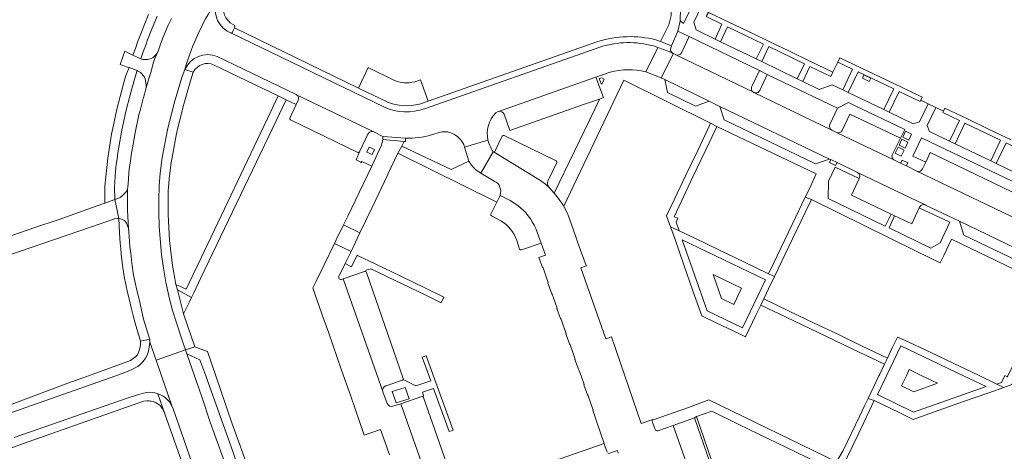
# Model space of a CAD drawing. Header units: metres. Extents: x 151213 to 156373, y 469495 to 475754.
# Tile 135 of 230: x 153510 to 153729, y 473483 to 473579. Entities that reach past the tile are written whole.
import ezdxf

# ---------------------------------------------------------------- set-up
doc = ezdxf.new("R2010")
doc.units = ezdxf.units.M
for name, color, linetype, lineweight in [('B-WE-OG-TERREIN_BEGROEID-GV', 252, 'Continuous', 18), ('B-WE-VH-GESLOTENVERHARDING_ASFALT-GV', 252, 'Continuous', 18), ('B-WE-VH-ONVERHARD-GV', 252, 'Continuous', 18), ('B-WE-VH-OPENVERHARDING_BETONELEMENT-GV', 252, 'Continuous', 18), ('B-WE-VH-OPENVERHARDING_BETONSTRAATSTEEN-GV', 252, 'Continuous', 18), ('B-WE-VH-OPENVERHARDING_STRAATBAKSTEEN-GV', 252, 'Continuous', 18), ('B-WE-VH-OPENVERHARDING_TEGEL-GV', 252, 'Continuous', 18)]:
    doc.layers.add(name, color=color, linetype=linetype, lineweight=lineweight)

msp = doc.modelspace()

# ---------------------------------------------------------------- linework, layer by layer
at = {"layer": 'B-WE-OG-TERREIN_BEGROEID-GV', "flags": 128}
for points in [[(153663.284, 473580.861), (153662.935, 473581.029), (153664.245, 473583.746), (153662.723, 473584.473), (153660.014, 473578.705), (153660.55, 473576.954), (153664.715, 473574.926), (153666.254, 473578.229), (153662.712, 473579.934)], [(153665.911, 473574.303), (153673.904, 473570.503), (153675.491, 473573.805), (153667.479, 473577.665)], [(153675.135, 473569.892), (153683.037, 473566.082), (153684.657, 473569.398), (153676.682, 473573.234)], [(153692.08, 473569.8), (153690.989, 473567.516), (153690.982, 473567.519), (153690.537, 473566.56), (153685.851, 473568.812), (153684.282, 473565.493), (153687.893, 473563.728), (153690.781, 473564.747), (153693.148, 473563.615), (153695.351, 473568.229)], [(153537.793, 473566.04), (153537.535, 473566.576), (153536.742, 473567.501), (153536.213, 473567.803), (153536.001, 473567.891), (153535.521, 473566.204), (153534.961, 473564.364), (153534.456, 473562.542), (153533.496, 473558.813), (153532.632, 473554.662), (153532.383, 473553.37), (153531.737, 473549.571), (153531.552, 473548.254), (153531.336, 473546.992), (153531.175, 473545.494), (153530.925, 473541.975), (153531.073, 473539.229), (153531.72, 473539.46), (153532.19, 473539.67), (153532.51, 473539.87), (153532.99, 473540.31), (153533.48, 473540.85), (153533.65, 473541.07), (153533.79, 473541.33), (153533.89, 473541.6), (153533.93, 473541.85), (153534.05, 473543.74), (153534.16, 473545.18), (153534.3, 473546.51), (153534.51, 473547.74), (153534.7, 473549.09), (153535.1, 473551.5), (153535.57, 473554.05), (153536.4, 473558.06), (153536.73, 473559.3), (153537.02, 473560.53), (153537.33, 473561.68), (153537.63, 473562.68), (153537.85, 473563.558), (153538.008, 473564.077), (153538.02, 473564.817)], [(153704.542, 473563.831), (153696.564, 473567.64), (153694.344, 473563.03), (153702.322, 473559.236)], [(153697.869, 473566.93), (153699.393, 473566.231), (153699.059, 473565.504), (153697.535, 473566.203)], [(153712.192, 473560.513), (153710.541, 473561.31), (153710.393, 473561.019), (153705.761, 473563.247), (153703.487, 473558.646), (153708.859, 473556.06), (153710.285, 473556.512)], [(153715.595, 473558.872), (153713.91, 473559.685), (153711.99, 473555.66), (153712.473, 473554.348), (153716.95, 473552.204), (153719.135, 473556.827), (153715.467, 473558.559)], [(153718.172, 473551.598), (153726.151, 473547.789), (153728.279, 473552.39), (153720.325, 473556.216)], [(153727.366, 473547.234), (153735.476, 473543.331), (153737.604, 473547.929), (153729.525, 473551.801)], [(153696.819, 473543.864), (153691.436, 473546.388), (153689.993, 473543.316), (153689.946, 473539.429), (153702.593, 473533.263), (153703.934, 473535.986), (153695.106, 473540.205)], [(153710.193, 473537.389), (153708.531, 473533.81), (153704.715, 473535.6), (153703.497, 473532.896), (153712.762, 473528.359), (153714.83, 473529.544), (153717, 473534.167)], [(153547.728, 473516.605), (153548.123, 473517.429), (153544.964, 473519.113), (153546.36, 473513.75)]]:
    msp.add_lwpolyline(points, close=True, dxfattribs=at)
for points in [[(153540.48, 473579.99), (153539.18, 473576.99), (153538.75, 473575.89), (153538.29, 473574.78), (153537.94, 473573.57), (153537.44, 473572.32), (153536.79, 473570.534), (153536.96, 473570.46), (153537.37, 473570.38), (153537.7, 473570.35), (153538.04, 473570.35), (153538.37, 473570.37), (153539.14, 473570.58), (153539.47, 473570.74), (153539.97, 473571.15), (153540.23, 473571.45), (153540.41, 473571.69), (153540.68, 473572.2), (153541.21, 473573.78), (153541.7, 473575.17), (153542.92, 473578), (153543.66, 473579.51)], [(153565.812, 473558.827), (153567.433, 473562.251), (153553.191, 473569.134)], [(153548.516, 473567.517), (153547.92, 473565.63), (153546.24, 473559.88), (153544.75, 473553.87), (153543.56, 473547.39), (153543.18, 473544.51), (153542.94, 473541.12), (153542.89, 473535.87), (153543.23, 473530.08), (153543.87, 473524.55), (153544.028, 473523.695), (153544.405, 473521.651), (153544.65, 473520.32), (153546.93, 473519.24), (153548.506, 473522.519), (153549.535, 473524.66), (153565.812, 473558.827)]]:
    msp.add_lwpolyline(points, dxfattribs=at)
at = {"layer": 'B-WE-OG-TERREIN_BEGROEID-GV'}
msp.add_lwpolyline([(153553.191, 473569.134, 0.4117103), (153548.516, 473567.517)], format="xyb", dxfattribs=at)
at = {"layer": 'B-WE-VH-GESLOTENVERHARDING_ASFALT-GV'}
msp.add_lwpolyline([(153546.63, 473568.151, -0.0779296), (153554.141, 473584.131)], format="xyb", dxfattribs=at)
at = {"layer": 'B-WE-VH-GESLOTENVERHARDING_ASFALT-GV', "flags": 128}
msp.add_lwpolyline([(153543.66, 473579.51), (153542.92, 473578), (153541.7, 473575.17), (153541.21, 473573.78), (153540.68, 473572.2), (153539.98, 473570.6), (153539.65, 473569.75), (153539.03, 473567.44), (153538.69, 473566.39), (153538.39, 473565.33), (153538.008, 473564.077), (153537.85, 473563.558), (153537.63, 473562.68), (153537.33, 473561.68), (153537.02, 473560.53), (153536.73, 473559.3), (153536.4, 473558.06), (153535.57, 473554.05), (153535.1, 473551.5), (153534.7, 473549.09), (153534.51, 473547.74), (153534.3, 473546.51), (153534.16, 473545.18), (153534.05, 473543.74), (153533.93, 473541.85), (153533.89, 473541.6), (153533.86, 473540.35), (153533.82, 473539.45), (153533.85, 473538.19), (153533.86, 473536.83), (153533.98, 473534.08), (153534.081, 473532.735), (153534.137, 473531.981), (153534.275, 473529.922), (153534.34, 473528.57), (153534.564, 473527.286), (153534.852, 473525.011), (153535.219, 473522.409), (153535.64, 473520.4), (153535.84, 473519.324), (153536.373, 473517.368), (153537.444, 473512.577), (153538.789, 473508.272), (153538.799, 473508.159), (153538.867, 473507.457), (153540.227, 473503.486), (153546.795, 473505.736), (153546.28, 473507.23), (153544.48, 473512.63), (153543.75, 473515.01), (153543.05, 473517.78), (153542.38, 473520.81), (153541.88, 473523.9), (153541.42, 473526.94), (153541.15, 473530.44), (153540.91, 473533.25), (153540.83, 473536.34), (153540.8, 473539.15), (153540.89, 473542.25), (153541.14, 473545.1), (153541.58, 473548.58), (153542.85, 473555.1), (153544.39, 473561.14), (153546.04, 473566.62), (153546.63, 473568.151)], dxfattribs=at)
msp.add_lwpolyline([(153556.766, 473477.149), (153552.3, 473489.68), (153550.4, 473495.28), (153548.772, 473500), (153547.091, 473504.876), (153546.795, 473505.736), (153540.227, 473503.486), (153541.421, 473500), (153543.72, 473493.29), (153544, 473492.6), (153548.814, 473478.993), (153550.301, 473475.19), (153550.872, 473473.593), (153550.963, 473473.393), (153552.218, 473469.74), (153558.641, 473471.829)], close=True, dxfattribs=at)
at = {"layer": 'B-WE-VH-ONVERHARD-GV', "flags": 128}
for points in [[(153697.869, 473566.93), (153697.535, 473566.203), (153699.059, 473565.504), (153699.393, 473566.231)], [(153639.491, 473566.298), (153638.945, 473566.111), (153639.342, 473564.935), (153639.497, 473564.885), (153640.028, 473566.027)], [(153707.174, 473554.402), (153706.538, 473553.093), (153707.874, 473552.443), (153708.511, 473553.752)], [(153707.043, 473550.665), (153707.669, 473552), (153706.326, 473552.63), (153705.7, 473551.295)], [(153587.695, 473550.887), (153587.161, 473549.753), (153588.349, 473549.194), (153588.883, 473550.327)], [(153706.807, 473550.218), (153705.475, 473550.844), (153704.847, 473549.507), (153706.179, 473548.881)]]:
    msp.add_lwpolyline(points, close=True, dxfattribs=at)
at = {"layer": 'B-WE-VH-OPENVERHARDING_BETONELEMENT-GV', "flags": 128}
for points in [[(153595.478, 473552.1), (153595.744, 473552.086), (153595.776, 473552.838), (153590.748, 473553.255), (153590.704, 473552.533)], [(153691.892, 473547.418), (153690.529, 473548.081), (153690.216, 473547.428), (153691.566, 473546.755)], [(153707.366, 473546.681), (153707.692, 473547.365), (153706.359, 473547.991), (153706.022, 473547.301)]]:
    msp.add_lwpolyline(points, close=True, dxfattribs=at)
at = {"layer": 'B-WE-VH-OPENVERHARDING_BETONSTRAATSTEEN-GV', "flags": 128}
for points in [[(153672.919, 473564.348), (153674.621, 473567.922), (153658.976, 473575.5), (153657.281, 473571.867)], [(153655.987, 473571.408), (153673.299, 473563.065)], [(153593.18, 473565.807), (153587.439, 473568.57), (153585.27, 473564.019)], [(153635.67, 473560.42), (153638.963, 473561.573), (153639.861, 473561.879), (153638.203, 473566.459), (153616.479, 473558.8)], [(153676.354, 473567.057), (153674.663, 473563.47)], [(153690.304, 473555.931), (153692.017, 473559.532), (153676.354, 473567.057)], [(153598.878, 473560.454), (153600.816, 473561.087), (153599.082, 473565.843), (153597.841, 473565.433)], [(153588.707, 473554.258), (153571.512, 473562.522)], [(153585.27, 473564.019), (153591.722, 473560.92)], [(153673.389, 473563.019), (153690.729, 473554.621)], [(153571.864, 473561.292), (153571.441, 473560.347), (153569.996, 473557.296)], [(153617.714, 473558.197), (153618.993, 473554.582), (153635.67, 473560.42)], [(153694.757, 473558.211), (153693.046, 473554.574)], [(153704.234, 473549.27), (153706.012, 473552.87), (153694.757, 473558.211)], [(153570.145, 473556.936), (153585.194, 473549.656)], [(153585.551, 473549.814), (153587.407, 473553.753)], [(153617.315, 473553.303), (153615.629, 473549.779), (153615.522, 473549.721), (153625.101, 473543.875), (153625.848, 473543.453), (153626.963, 473542.625), (153627.78, 473541.86), (153627.605, 473542.076)], [(153629.353, 473547.795), (153617.73, 473553.447)], [(153691.792, 473554.101), (153704.668, 473547.961)], [(153629.881, 473539.443), (153628.962, 473540.56), (153628.898, 473540.631), (153627.78, 473541.86), (153626.963, 473542.625), (153625.848, 473543.453), (153625.101, 473543.875), (153615.522, 473549.721), (153615.315, 473549.848), (153612.524, 473545.041), (153615.546, 473543.331)], [(153712.664, 473549.656), (153711.686, 473547.556), (153710.954, 473546.023)], [(153735.264, 473534.353), (153737.004, 473537.956), (153712.664, 473549.656)], [(153627.474, 473543.296), (153629.477, 473547.43)], [(153711.542, 473538.006), (153696.454, 473545.257)], [(153709.682, 473545.556), (153735.737, 473533.049)], [(153696.909, 473544.013), (153696.819, 473543.864), (153695.106, 473540.205), (153703.934, 473535.986), (153704.715, 473535.6), (153708.531, 473533.81), (153710.193, 473537.389), (153710.329, 473537.568)], [(153620.776, 473537.897), (153619.052, 473538.987), (153616.823, 473540.119), (153616.101, 473538.612), (153614.809, 473535.918)], [(153616.823, 473540.119), (153619.052, 473538.987), (153620.776, 473537.897)], [(153490.39, 473521.07), (153525.863, 473533.148), (153530.98, 473534.89), (153531.61, 473535), (153531.92, 473534.97), (153531.073, 473539.229), (153528.825, 473538.427), (153526.873, 473537.728), (153518.45, 473534.71), (153513.47, 473533.06), (153493.713, 473526.206)], [(153631.042, 473537.651), (153631.028, 473537.675), (153631.014, 473537.7)], [(153614.912, 473535.552), (153616.987, 473534.499)], [(153634.827, 473524.009), (153636.066, 473524.453), (153636.047, 473524.504), (153634.24, 473529.365), (153633.781, 473530.676), (153632.654, 473533.899), (153632.06, 473535.541)], [(153625.989, 473529.53), (153624.78, 473532.772)], [(153624.78, 473532.772), (153625.989, 473529.53), (153626.973, 473526.823), (153625.497, 473526.299), (153626.285, 473524.065), (153626.42, 473524.102), (153626.511, 473523.791), (153627.556, 473520.671), (153627.493, 473520.642), (153628.285, 473518.398), (153628.467, 473518.173), (153629.553, 473515.022), (153629.49, 473514.983), (153630.275, 473512.759), (153630.453, 473512.56), (153631.561, 473509.352), (153631.487, 473509.326), (153632.278, 473507.083), (153632.452, 473506.851), (153633.551, 473503.647), (153633.5, 473503.621), (153634.275, 473501.425), (153634.452, 473501.194), (153634.867, 473500), (153635.557, 473498.018), (153635.496, 473497.964), (153636.278, 473495.749), (153636.465, 473495.527), (153637.581, 473492.327), (153637.496, 473492.297), (153638.278, 473490.082), (153639.999, 473484.899), (153640.167, 473484.379), (153640.691, 473482.959)], [(153581.077, 473522.459), (153581.855, 473523.99), (153582.331, 473524.963), (153582.333, 473524.967), (153583.564, 473527.499), (153583.639, 473527.656), (153579.964, 473529.442), (153577.657, 473524.679), (153575.898, 473521.048), (153575.159, 473519.521)], [(153620.545, 473530.093), (153621.199, 473528.157)], [(153621.582, 473528), (153625.989, 473529.53)], [(153586.659, 473523.209), (153581.914, 473521.575)], [(153595.278, 473499.391), (153587.055, 473522.997)], [(153651.371, 473488.052), (153650.85, 473489.472), (153650.652, 473490.185), (153648.248, 473489.396), (153644.66, 473500), (153641.634, 473508.648), (153640.368, 473508.205), (153634.827, 473524.009)], [(153591.673, 473493.841), (153590.753, 473496.42), (153590.726, 473496.498), (153581.914, 473521.575), (153581.46, 473521.422)], [(153581.914, 473521.575), (153590.726, 473496.498)], [(153575.159, 473519.521), (153575.682, 473518.02), (153576.644, 473515.263), (153577.605, 473512.506), (153578.593, 473509.674), (153579.581, 473506.841), (153580.554, 473504.051), (153581.528, 473501.26), (153582.523, 473498.329), (153582.548, 473498.338), (153583.567, 473495.416), (153584.538, 473492.63), (153585.508, 473489.844), (153586.57, 473486.794), (153590.223, 473488.027), (153591.222, 473485.163), (153592.192, 473482.384)], [(153508.63, 473486.25), (153533.79, 473494.97), (153536.27, 473495.85), (153537.41, 473496.14), (153538.07, 473496.27), (153538.75, 473496.32), (153539.32, 473496.29), (153539.92, 473496.21), (153540.625, 473495.987), (153541.22, 473495.78), (153541.79, 473495.44), (153542.3, 473495.1), (153543.2, 473494.17), (153543.51, 473493.7), (153543.72, 473493.29), (153541.421, 473500), (153540.227, 473503.486), (153538.867, 473507.457), (153538.69, 473506.4), (153538.62, 473505.88), (153538.5, 473505.42), (153538.13, 473504.46), (153537.84, 473503.94), (153537.37, 473503.16), (153536.6, 473502.43), (153536.15, 473502.06), (153534.67, 473501.28), (153533.89, 473500.92), (153531.268, 473500), (153507.39, 473491.62)], [(153591.374, 473497.725), (153595.116, 473498.987)], [(153599.429, 473495.374), (153594.725, 473493.774)], [(153605.4, 473479.047), (153599.817, 473495.181)], [(153600.673, 473476.925), (153594.725, 473493.774), (153592.966, 473493.211)], [(153594.725, 473493.774), (153600.673, 473476.925)], [(153659.515, 473477.169), (153655.396, 473488.95), (153651.95, 473487.766)], [(153640.823, 473482.598), (153642.962, 473483.337), (153643.151, 473482.755)]]:
    msp.add_lwpolyline(points, dxfattribs=at)
for points in [[(153540.68, 473572.2), (153540.41, 473571.69), (153540.23, 473571.45), (153539.97, 473571.15), (153539.47, 473570.74), (153539.14, 473570.58), (153538.37, 473570.37), (153538.04, 473570.35), (153537.7, 473570.35), (153537.37, 473570.38), (153536.96, 473570.46), (153536.79, 473570.534), (153535.034, 473571.354), (153533.246, 473572.196), (153532.238, 473569.269), (153533.89, 473568.7), (153534.212, 473568.561), (153536.001, 473567.891), (153536.213, 473567.803), (153536.742, 473567.501), (153537.535, 473566.576), (153537.793, 473566.04), (153538.02, 473564.817), (153538.008, 473564.077), (153538.39, 473565.33), (153538.69, 473566.39), (153539.03, 473567.44), (153539.65, 473569.75), (153539.98, 473570.6)], [(153653.5, 473565.896), (153654.132, 473563.044), (153660.338, 473559.997), (153663.441, 473561.094)], [(153665.801, 473559.941), (153666.773, 473556.929), (153687.104, 473547.157), (153690.238, 473548.209)], [(153581.972, 473533.588), (153585.634, 473531.832), (153588.251, 473537.309), (153591.831, 473544.805), (153591.858, 473544.861), (153594.089, 473549.527), (153594.923, 473551.073), (153595.478, 473552.1), (153590.704, 473552.533), (153590.46, 473551.275), (153588.282, 473546.617), (153585.535, 473540.945), (153582.909, 473535.523)], [(153533.89, 473541.6), (153533.79, 473541.33), (153533.65, 473541.07), (153533.48, 473540.85), (153532.99, 473540.31), (153532.51, 473539.87), (153532.19, 473539.67), (153531.72, 473539.46), (153531.073, 473539.229), (153531.92, 473534.97), (153532.27, 473534.9), (153532.64, 473534.73), (153533.184, 473534.516), (153533.659, 473533.944), (153534.081, 473532.735), (153533.98, 473534.08), (153533.86, 473536.83), (153533.85, 473538.19), (153533.82, 473539.45), (153533.86, 473540.35)], [(153719.141, 473534.382), (153720.165, 473531.307), (153738.944, 473522.276), (153741.985, 473523.397)], [(153729.014, 473497.38), (153730.802, 473498.009), (153732.773, 473502.161), (153735.361, 473507.612), (153737.915, 473512.994), (153740.618, 473518.688), (153739.21, 473519.355), (153739.184, 473519.298), (153737.769, 473516.208), (153734.061, 473508.449), (153729.912, 473500), (153729.787, 473499.746), (153729.269, 473500.015), (153728.526, 473498.457), (153727.509, 473498.113)], [(153557.41, 473482.9), (153551.28, 473500), (153550, 473503.57), (153547.091, 473504.876), (153548.772, 473500), (153550.4, 473495.28), (153552.3, 473489.68), (153556.766, 473477.149), (153558.641, 473471.829), (153559.664, 473468.957), (153560.027, 473468.085), (153563.196, 473458.738), (153564.73, 473461.747), (153564.303, 473462.959), (153563.959, 473464.05), (153560.735, 473473.192), (153560.378, 473474.288), (153558.872, 473478.562)], [(153698.071, 473493.472), (153696.862, 473490.935), (153693.257, 473483.369), (153691.78, 473480.82), (153693.047, 473479.581), (153696.567, 473486.925), (153699.139, 473492.29), (153700.193, 473494.489), (153698.787, 473494.951)], [(153660.106, 473490.642), (153655.396, 473488.95), (153659.515, 473477.169), (153664.248, 473478.838)]]:
    msp.add_lwpolyline(points, close=True, dxfattribs=at)
at = {"layer": 'B-WE-VH-OPENVERHARDING_BETONSTRAATSTEEN-GV'}
for points in [[(153657.281, 473571.867, -0.3826362), (153655.987, 473571.408)], [(153597.841, 473565.433, -0.1840833), (153593.18, 473565.807)], [(153673.299, 473563.065, -0.4212916), (153672.919, 473564.348)], [(153571.512, 473562.522, -0.4102246), (153571.864, 473561.292)], [(153674.663, 473563.47, -0.416565), (153673.389, 473563.019)], [(153591.722, 473560.92, 0.1601396), (153598.878, 473560.454)], [(153616.479, 473558.8, -0.4070708), (153617.714, 473558.197)], [(153569.996, 473557.296, 0.3360321), (153570.145, 473556.936)], [(153690.729, 473554.621, -0.4052828), (153690.304, 473555.931)], [(153587.407, 473553.753, -0.4187869), (153588.707, 473554.258)], [(153617.73, 473553.447, 0.3318713), (153617.315, 473553.303)], [(153693.046, 473554.574, -0.3773648), (153691.792, 473554.101)], [(153585.194, 473549.656, 0.3266564), (153585.551, 473549.814)], [(153704.668, 473547.961, -0.4230813), (153704.234, 473549.27)], [(153629.477, 473547.43, 0.3453679), (153629.353, 473547.795)], [(153696.454, 473545.257, -0.3830152), (153696.909, 473544.013)], [(153710.954, 473546.023, -0.4097746), (153709.682, 473545.556)], [(153615.546, 473543.331, -0.3906205), (153616.823, 473540.119)], [(153627.605, 473542.076, -0.2794547), (153627.474, 473543.296)], [(153624.78, 473532.772, 0.1243506), (153620.776, 473537.897)], [(153620.776, 473537.897, -0.1243506), (153624.78, 473532.772)], [(153631.014, 473537.7, 0.0300885), (153629.881, 473539.443)], [(153710.329, 473537.568, -0.401597), (153711.542, 473538.006)], [(153614.809, 473535.918, 0.3804119), (153614.912, 473535.552)], [(153632.06, 473535.541, 0.0332176), (153631.042, 473537.651)], [(153616.987, 473534.499, -0.1793062), (153620.545, 473530.093)], [(153621.199, 473528.157, 0.3216804), (153621.582, 473528)], [(153580.894, 473521.731, -0.1466869), (153581.077, 473522.459)], [(153586.89, 473523.185, 0.1821026), (153586.659, 473523.209)], [(153587.055, 473522.997, 0.1955605), (153586.89, 473523.185)], [(153581.46, 473521.422, -0.3983925), (153580.894, 473521.731)], [(153595.116, 473498.987, 0.157275), (153595.265, 473499.182)], [(153595.265, 473499.182, 0.1385197), (153595.278, 473499.391)], [(153590.726, 473496.498, -0.4123114), (153591.374, 473497.725)], [(153599.669, 473495.327, 0.1627852), (153599.429, 473495.374)], [(153599.817, 473495.181, 0.1360482), (153599.669, 473495.327)], [(153592.966, 473493.211, -0.411382), (153591.673, 473493.841)], [(153651.95, 473487.766, -0.4051165), (153651.371, 473488.052)]]:
    msp.add_lwpolyline(points, format="xyb", dxfattribs=at)
at = {"layer": 'B-WE-VH-OPENVERHARDING_STRAATBAKSTEEN-GV', "flags": 128}
for points in [[(153655.676, 473602.273), (153655.592, 473598.102), (153655.487, 473592.925), (153655.26, 473587.193), (153654.975, 473580.183), (153654.392, 473578.062), (153652.564, 473574.363), (153655.039, 473573.433), (153656.439, 473576.692), (153656.937, 473578.931), (153657.566, 473602.354)], [(153591.722, 473560.92), (153585.27, 473564.019), (153557.69, 473577.434), (153557.421, 473576.858), (153557.223, 473576.433)], [(153556.868, 473576.27), (153556.077, 473576.686)], [(153556.868, 473576.27), (153591.066, 473559.747)], [(153591.066, 473559.747), (153556.868, 473576.27)], [(153638.643, 473574.37), (153600.816, 473561.087), (153598.878, 473560.454)], [(153600.007, 473559.398), (153639.255, 473573.18)], [(153639.255, 473573.18), (153600.007, 473559.398)], [(153649.273, 473567.617), (153652.006, 473573.038), (153650.98, 473573.391)], [(153650.98, 473573.391), (153652.006, 473573.038), (153654.52, 473572.123), (153655.343, 473571.709)], [(153654.843, 473572.969), (153655.039, 473573.433), (153652.564, 473574.363), (153651.525, 473574.753)], [(153553.846, 473571.071), (153571.406, 473562.573), (153571.512, 473562.522), (153588.707, 473554.258), (153590.748, 473553.255), (153595.776, 473552.838)], [(153735.737, 473533.049), (153709.682, 473545.556), (153707.366, 473546.681), (153706.022, 473547.301), (153704.668, 473547.961), (153691.792, 473554.101), (153690.729, 473554.621), (153673.389, 473563.019), (153673.299, 473563.065), (153655.987, 473571.408), (153655.442, 473571.702), (153652.744, 473566.271), (153653.5, 473565.896), (153663.441, 473561.094), (153665.801, 473559.941), (153690.238, 473548.209), (153690.529, 473548.081), (153691.892, 473547.418), (153696.454, 473545.257), (153711.542, 473538.006), (153711.595, 473537.98), (153719.141, 473534.382), (153741.985, 473523.397)], [(153615.873, 473558.498), (153616.439, 473558.786), (153616.479, 473558.8), (153638.203, 473566.459), (153641.357, 473567.515)], [(153601.546, 473553.569), (153603.591, 473554.177)], [(153608.743, 473551.436), (153608.939, 473550.832), (153614.139, 473552.425)], [(153614.139, 473552.425), (153608.939, 473550.832), (153609.903, 473547.72)], [(153612.524, 473545.041), (153615.315, 473549.848)]]:
    msp.add_lwpolyline(points, dxfattribs=at)
at = {"layer": 'B-WE-VH-OPENVERHARDING_STRAATBAKSTEEN-GV'}
for points in [[(153554.141, 473584.131, 0.0779296), (153546.63, 473568.151)], [(153556.077, 473576.686, -0.4123794), (153554.141, 473584.131)], [(153557.223, 473576.433, -0.4426998), (153556.868, 473576.27)], [(153651.525, 473574.753, 0.1371669), (153638.643, 473574.37)], [(153639.255, 473573.18, -0.143029), (153650.98, 473573.391)], [(153650.98, 473573.391, 0.143029), (153639.255, 473573.18)], [(153655.343, 473571.709, -0.3317806), (153654.843, 473572.969)], [(153546.63, 473568.151, -0.3966125), (153553.846, 473571.071)], [(153641.357, 473567.515, -0.1334013), (153649.273, 473567.617)], [(153591.066, 473559.747, 0.1873376), (153600.007, 473559.398)], [(153600.007, 473559.398, -0.1873376), (153591.066, 473559.747)], [(153598.878, 473560.454, -0.1601396), (153591.722, 473560.92)], [(153614.139, 473552.425, -0.2535506), (153615.873, 473558.498)], [(153595.776, 473552.838, 0.0653431), (153601.546, 473553.569)], [(153603.591, 473554.177, -0.1915337), (153606.144, 473553.91)], [(153606.144, 473553.91, -0.1961388), (153608.743, 473551.436)], [(153615.315, 473549.848, -0.1003016), (153614.139, 473552.425)], [(153609.903, 473547.72, 0.0203131), (153610.184, 473547.268)], [(153610.184, 473547.268, 0.109887), (153612.524, 473545.041)]]:
    msp.add_lwpolyline(points, format="xyb", dxfattribs=at)
at = {"layer": 'B-WE-VH-OPENVERHARDING_STRAATBAKSTEEN-GV', "flags": 128}
for points in [[(153655.442, 473571.702), (153655.343, 473571.709), (153654.52, 473572.123), (153652.006, 473573.038), (153649.273, 473567.617), (153652.744, 473566.271)], [(153579.964, 473529.442), (153583.639, 473527.656), (153584.641, 473529.754), (153585.634, 473531.832), (153581.972, 473533.588), (153580.293, 473530.122)]]:
    msp.add_lwpolyline(points, close=True, dxfattribs=at)
at = {"layer": 'B-WE-VH-OPENVERHARDING_TEGEL-GV', "flags": 128}
for points in [[(153557.223, 473576.433), (153557.421, 473576.858), (153557.69, 473577.434), (153557.78, 473577.96), (153556.76, 473578.55), (153555.78, 473579.64), (153555.49, 473580.26), (153555.33, 473580.85), (153555.29, 473581.33), (153555.32, 473582), (153555.54, 473582.64), (153566.239, 473599.811), (153569.208, 473604.575), (153571.118, 473607.641), (153574.85, 473613.63), (153577.452, 473617.778), (153584.78, 473629.46), (153598.299, 473651.23)], [(153684.282, 473565.493), (153683.037, 473566.082), (153675.135, 473569.892), (153673.904, 473570.503), (153665.911, 473574.303), (153664.715, 473574.926), (153660.55, 473576.954), (153660.014, 473578.705), (153662.723, 473584.473), (153661.059, 473585.268), (153661.043, 473585.276), (153657.681, 473578.398), (153656.946, 473578.971), (153656.937, 473578.931), (153656.439, 473576.692), (153658.976, 473575.5), (153674.621, 473567.922), (153676.354, 473567.057), (153692.017, 473559.532), (153694.434, 473560.793), (153695.801, 473560.138), (153706.954, 473554.775), (153706.012, 473552.87), (153704.234, 473549.27)], [(153538.55, 473580.35), (153537.58, 473578), (153537.15, 473576.85), (153536.11, 473574.23), (153535.63, 473572.84), (153535.034, 473571.354), (153536.79, 473570.534), (153537.44, 473572.32), (153537.94, 473573.57), (153538.29, 473574.78), (153538.75, 473575.89), (153539.18, 473576.99), (153540.48, 473579.99)], [(153556.077, 473576.686), (153556.868, 473576.27)], [(153571.512, 473562.522), (153571.406, 473562.573), (153553.846, 473571.071)], [(153553.191, 473569.134), (153567.433, 473562.251), (153569.2, 473561.373), (153571.441, 473560.347), (153571.864, 473561.292)], [(153546.63, 473568.151), (153548.516, 473567.517)], [(153641.357, 473567.515), (153638.203, 473566.459), (153639.861, 473561.879), (153638.963, 473561.573), (153637.922, 473559.347), (153628.898, 473540.631), (153628.962, 473540.56), (153629.881, 473539.443)], [(153696.454, 473545.257), (153691.892, 473547.418), (153691.566, 473546.755), (153690.216, 473547.428), (153690.529, 473548.081), (153690.238, 473548.209), (153687.104, 473547.157), (153666.773, 473556.929), (153665.801, 473559.941), (153663.441, 473561.094), (153660.338, 473559.997), (153654.132, 473563.044), (153653.5, 473565.896), (153652.744, 473566.271), (153649.273, 473567.617)], [(153631.014, 473537.7), (153644.375, 473565.754), (153663.732, 473556.168), (153665.103, 473555.489), (153687.211, 473544.936), (153685.5, 473541.179), (153684.794, 473539.708), (153686.199, 473539.244), (153709.69, 473527.61), (153714.867, 473525.153), (153715.646, 473526.782), (153717.354, 473530.385), (153739.413, 473519.797), (153739.21, 473519.355), (153740.618, 473518.688), (153742.858, 473517.625), (153743.442, 473517.913), (153760.099, 473509.895)], [(153735.476, 473543.331), (153727.366, 473547.234), (153726.151, 473547.789), (153718.172, 473551.598), (153716.95, 473552.204), (153712.473, 473554.348), (153711.99, 473555.66), (153713.91, 473559.685), (153712.192, 473560.513), (153710.285, 473556.512), (153708.859, 473556.06), (153703.487, 473558.646), (153702.322, 473559.236), (153694.344, 473563.03), (153693.148, 473563.615), (153690.781, 473564.747), (153687.893, 473563.728), (153684.282, 473565.493)], [(153730.65, 473552.499), (153725.784, 473554.827), (153720.919, 473557.155), (153715.918, 473559.548), (153715.595, 473558.872), (153715.467, 473558.559), (153719.135, 473556.827), (153716.95, 473552.204), (153718.172, 473551.598), (153720.325, 473556.216), (153728.279, 473552.39), (153726.151, 473547.789), (153727.366, 473547.234), (153729.525, 473551.801)], [(153587.407, 473553.753), (153585.551, 473549.814), (153584.788, 473548.05), (153584.958, 473547.965), (153585.814, 473547.536), (153585.932, 473547.478)], [(153585.932, 473547.478), (153586.037, 473547.694), (153588.282, 473546.617), (153590.46, 473551.275), (153590.704, 473552.533), (153590.748, 473553.255), (153588.707, 473554.258)], [(153609.903, 473547.72), (153605.941, 473545.903), (153594.923, 473551.073), (153594.089, 473549.527), (153616.101, 473538.612), (153616.823, 473540.119)], [(153710.954, 473546.023), (153711.686, 473547.556), (153708.783, 473548.888), (153710.719, 473552.96), (153737.911, 473539.969)], [(153704.668, 473547.961), (153706.022, 473547.301), (153706.359, 473547.991), (153707.692, 473547.365), (153707.366, 473546.681), (153709.682, 473545.556)], [(153615.546, 473543.331), (153612.524, 473545.041)], [(153710.329, 473537.568), (153710.193, 473537.389), (153717, 473534.167), (153714.83, 473529.544), (153712.762, 473528.359), (153703.497, 473532.896), (153704.715, 473535.6), (153703.934, 473535.986), (153702.593, 473533.263), (153689.946, 473539.429), (153689.993, 473543.316), (153691.436, 473546.388), (153696.819, 473543.864), (153696.909, 473544.013)], [(153720.165, 473531.307), (153719.141, 473534.382), (153711.595, 473537.98), (153711.542, 473538.006)], [(153758.16, 473515.246), (153756.758, 473516.342), (153756.464, 473516.484), (153753.391, 473515.354), (153745.391, 473519.175), (153744.356, 473522.273), (153741.985, 473523.397), (153738.944, 473522.276), (153720.165, 473531.307)], [(153586.89, 473523.185), (153587.025, 473523.486), (153588.017, 473523.817), (153600.304, 473517.899), (153603.743, 473516.243), (153604.334, 473517.513), (153600.08, 473519.558), (153594.734, 473522.128), (153589.186, 473524.796), (153585.048, 473526.786), (153584.994, 473526.812), (153583.76, 473524.195), (153582.331, 473524.963), (153581.855, 473523.99), (153581.077, 473522.459)], [(153581.46, 473521.422), (153581.914, 473521.575), (153586.659, 473523.209)], [(153507.39, 473491.62), (153531.268, 473500), (153533.89, 473500.92), (153534.67, 473501.28), (153536.15, 473502.06), (153536.6, 473502.43), (153537.37, 473503.16), (153537.84, 473503.94), (153538.13, 473504.46), (153538.5, 473505.42), (153538.62, 473505.88), (153538.69, 473506.4), (153538.867, 473507.457), (153538.799, 473508.159), (153536.72, 473507.67), (153536.74, 473507.01), (153536.66, 473506.38), (153536.34, 473505.19), (153536.07, 473504.67), (153535.876, 473504.458), (153535.65, 473504.21), (153535.15, 473503.8), (153534.55, 473503.4), (153533.95, 473503.13), (153533.083, 473502.833), (153525.148, 473500), (153520.579, 473498.369), (153506.73, 473493.15)], [(153561.09, 473478.452), (153557.15, 473489.28), (153553.517, 473500), (153551.68, 473505.42), (153548.88, 473506.45), (153546.795, 473505.736), (153547.091, 473504.876), (153550, 473503.57), (153551.28, 473500), (153557.41, 473482.9)], [(153599.669, 473495.327), (153599.767, 473495.625), (153599.564, 473496.321), (153602.036, 473497.189), (153605.504, 473487.569), (153606.362, 473487.88), (153602.233, 473499.288), (153602.205, 473499.278), (153601.545, 473501.16), (153600.386, 473504.457), (153599.523, 473504.146), (153601.424, 473498.873), (153601.18, 473498.792), (153598.059, 473497.751), (153595.582, 473499.03), (153595.265, 473499.182)], [(153595.116, 473498.987), (153591.374, 473497.725)], [(153506.44, 473483.33), (153510.5, 473484.81), (153536.36, 473493.97), (153537.52, 473494.31), (153538.15, 473494.38), (153538.7, 473494.39), (153538.874, 473494.371), (153539.15, 473494.34), (153539.66, 473494.23), (153540.11, 473494.05), (153540.48, 473493.85), (153540.84, 473493.59), (153541.17, 473493.27), (153541.45, 473492.94), (153541.69, 473492.58), (153542.2, 473491.53), (153540.625, 473495.987), (153539.92, 473496.21), (153539.32, 473496.29), (153538.75, 473496.32), (153538.07, 473496.27), (153537.41, 473496.14), (153536.27, 473495.85), (153533.79, 473494.97), (153508.63, 473486.25)], [(153590.726, 473496.498), (153590.753, 473496.42), (153591.673, 473493.841)], [(153592.966, 473493.211), (153594.725, 473493.774), (153599.429, 473495.374)], [(153695.342, 473473.695), (153693.047, 473479.581), (153691.78, 473480.82), (153663.327, 473494.617), (153658.8, 473492.926), (153650.916, 473490.147), (153650.882, 473490.245), (153650.652, 473490.185), (153650.85, 473489.472), (153651.371, 473488.052)], [(153651.95, 473487.766), (153655.396, 473488.95), (153660.106, 473490.642), (153660.599, 473490.922), (153663.974, 473492.079), (153670.036, 473489.155), (153689.413, 473479.807), (153691.576, 473478.759), (153691.791, 473478.198), (153695.297, 473467.946), (153695.447, 473467.445), (153695.591, 473467.101), (153697.154, 473462.691), (153697.851, 473460.701)], [(153640.691, 473482.959), (153640.167, 473484.379), (153639.999, 473484.899), (153615.061, 473476.207)]]:
    msp.add_lwpolyline(points, dxfattribs=at)
at = {"layer": 'B-WE-VH-OPENVERHARDING_TEGEL-GV'}
for points in [[(153554.141, 473584.131, 0.4123794), (153556.077, 473576.686)], [(153556.868, 473576.27, 0.4426998), (153557.223, 473576.433)], [(153553.846, 473571.071, 0.3966125), (153546.63, 473568.151)], [(153548.516, 473567.517, -0.4117103), (153553.191, 473569.134)], [(153649.273, 473567.617, 0.1334013), (153641.357, 473567.515)], [(153571.864, 473561.292, 0.4102246), (153571.512, 473562.522)], [(153588.707, 473554.258, 0.4187869), (153587.407, 473553.753)], [(153704.234, 473549.27, 0.4230813), (153704.668, 473547.961)], [(153610.184, 473547.268, -0.0203131), (153609.903, 473547.72)], [(153612.524, 473545.041, -0.109887), (153610.184, 473547.268)], [(153696.909, 473544.013, 0.3830152), (153696.454, 473545.257)], [(153709.682, 473545.556, 0.4097746), (153710.954, 473546.023)], [(153616.823, 473540.119, 0.3906205), (153615.546, 473543.331)], [(153629.881, 473539.443, -0.0300885), (153631.014, 473537.7)], [(153711.542, 473538.006, 0.401597), (153710.329, 473537.568)], [(153581.077, 473522.459, 0.1466869), (153580.894, 473521.731)], [(153586.659, 473523.209, -0.1821026), (153586.89, 473523.185)], [(153580.894, 473521.731, 0.3983925), (153581.46, 473521.422)], [(153595.265, 473499.182, -0.157275), (153595.116, 473498.987)], [(153591.374, 473497.725, 0.4123114), (153590.726, 473496.498)], [(153599.429, 473495.374, -0.1627852), (153599.669, 473495.327)], [(153591.673, 473493.841, 0.411382), (153592.966, 473493.211)], [(153651.371, 473488.052, 0.4051165), (153651.95, 473487.766)]]:
    msp.add_lwpolyline(points, format="xyb", dxfattribs=at)
at = {"layer": 'B-WE-VH-OPENVERHARDING_TEGEL-GV', "flags": 128}
for points in [[(153672.206, 473576.564), (153667.668, 473578.749), (153663.284, 473580.861), (153662.712, 473579.934), (153666.254, 473578.229), (153664.715, 473574.926), (153665.911, 473574.303), (153667.479, 473577.665), (153675.491, 473573.805), (153673.904, 473570.503), (153675.135, 473569.892), (153676.682, 473573.234), (153684.657, 473569.398), (153683.037, 473566.082), (153684.282, 473565.493), (153685.851, 473568.812), (153690.537, 473566.56), (153690.982, 473567.519), (153685.819, 473570.006), (153681.281, 473572.192), (153676.743, 473574.378)], [(153701.705, 473566.38), (153697.193, 473568.545), (153692.546, 473570.774), (153692.08, 473569.8), (153695.351, 473568.229), (153693.148, 473563.615), (153694.344, 473563.03), (153696.564, 473567.64), (153704.542, 473563.831), (153702.322, 473559.236), (153703.487, 473558.646), (153705.761, 473563.247), (153710.393, 473561.019), (153710.541, 473561.31), (153710.864, 473561.986), (153706.217, 473564.215)], [(153535.521, 473566.204), (153536.001, 473567.891), (153534.212, 473568.561), (153533.512, 473566.815), (153532.952, 473564.975), (153531.463, 473559.345), (153530.577, 473555.095), (153530.319, 473553.767), (153529.663, 473549.909), (153529.459, 473548.449), (153528.835, 473542.174), (153528.825, 473538.427), (153531.073, 473539.229), (153530.925, 473541.975), (153531.175, 473545.494), (153531.336, 473546.992), (153531.552, 473548.254), (153531.737, 473549.571), (153532.383, 473553.37), (153532.632, 473554.662), (153533.496, 473558.813), (153534.456, 473562.542), (153534.961, 473564.364)], [(153544.75, 473553.87), (153546.24, 473559.88), (153547.92, 473565.63), (153548.516, 473567.517), (153546.63, 473568.151), (153546.04, 473566.62), (153544.39, 473561.14), (153542.85, 473555.1), (153541.58, 473548.58), (153541.14, 473545.1), (153540.89, 473542.25), (153540.8, 473539.15), (153540.83, 473536.34), (153540.91, 473533.25), (153541.15, 473530.44), (153541.42, 473526.94), (153541.88, 473523.9), (153542.38, 473520.81), (153543.05, 473517.78), (153543.75, 473515.01), (153544.48, 473512.63), (153546.28, 473507.23), (153546.795, 473505.736), (153548.88, 473506.45), (153546.36, 473513.75), (153544.964, 473519.113), (153544.65, 473520.32), (153544.405, 473521.651), (153544.028, 473523.695), (153543.87, 473524.55), (153543.23, 473530.08), (153542.89, 473535.87), (153542.94, 473541.12), (153543.18, 473544.51), (153543.56, 473547.39)], [(153639.491, 473566.298), (153640.028, 473566.027), (153639.497, 473564.885), (153639.342, 473564.935), (153638.945, 473566.111)], [(153566.964, 473556.738), (153569.2, 473561.373), (153567.433, 473562.251), (153565.812, 473558.827), (153549.535, 473524.66), (153548.506, 473522.519), (153546.93, 473519.24), (153544.65, 473520.32), (153544.964, 473519.113), (153548.123, 473517.429), (153548.61, 473518.444), (153550.201, 473521.763)], [(153653.939, 473535.594), (153654.8, 473533.141), (153656.729, 473532.257), (153656.068, 473534.206), (153656.465, 473535.033), (153655.61, 473535.39), (153659.762, 473544.25), (153663.385, 473551.791), (153665.103, 473555.489), (153663.732, 473556.168), (153663.489, 473555.646), (153660.859, 473550.124), (153658.23, 473544.603), (153655.623, 473539.13)], [(153707.174, 473554.402), (153708.511, 473553.752), (153707.874, 473552.443), (153706.538, 473553.093)], [(153707.043, 473550.665), (153705.7, 473551.295), (153706.326, 473552.63), (153707.669, 473552)], [(153588.349, 473549.194), (153587.161, 473549.753), (153587.695, 473550.887), (153588.883, 473550.327)], [(153706.807, 473550.218), (153706.179, 473548.881), (153704.847, 473549.507), (153705.475, 473550.844)], [(153677.709, 473524.941), (153676.627, 473522.687), (153677.941, 473522.056), (153681.164, 473528.763), (153684.792, 473536.316), (153686.199, 473539.244), (153684.794, 473539.708), (153681.87, 473533.615)], [(153531.92, 473534.97), (153532.059, 473531.761), (153532.212, 473529.504), (153532.355, 473528.332), (153532.468, 473527.025), (153532.743, 473524.628), (153533.098, 473522.077), (153533.88, 473518.51), (153534.31, 473516.81), (153534.65, 473515.19), (153535.09, 473513.42), (153535.6, 473511.7), (153536.72, 473507.67), (153538.799, 473508.159), (153538.789, 473508.272), (153537.444, 473512.577), (153536.373, 473517.368), (153535.84, 473519.324), (153535.64, 473520.4), (153535.219, 473522.409), (153534.852, 473525.011), (153534.564, 473527.286), (153534.34, 473528.57), (153534.275, 473529.922), (153534.137, 473531.981), (153534.081, 473532.735), (153533.659, 473533.944), (153533.184, 473534.516), (153532.64, 473534.73), (153532.27, 473534.9)], [(153659.797, 473518.912), (153661.758, 473513.327), (153664.973, 473511.785), (153670.161, 473509.297), (153671.497, 473508.655), (153673.824, 473513.485), (153674.895, 473515.715), (153675.559, 473517.097), (153676.638, 473519.344), (153677.941, 473522.056), (153676.627, 473522.687), (153671.002, 473525.392), (153665.588, 473527.996), (153660.205, 473530.585), (153656.729, 473532.257), (153654.8, 473533.141), (153655.802, 473530.289), (153657.775, 473524.67)], [(153670.8, 473510.654), (153675.939, 473521.353), (153657.398, 473530.271), (153662.967, 473514.411)], [(153675.939, 473521.353), (153670.8, 473510.654), (153662.967, 473514.411), (153657.398, 473530.271)], [(153670.602, 473519.481), (153668.871, 473515.876), (153666.167, 473517.176), (153664.294, 473522.515)], [(153697.523, 473506.601), (153692.058, 473509.212), (153686.661, 473511.791), (153681.228, 473514.388), (153675.559, 473517.097), (153674.895, 473515.715), (153680.556, 473513.012), (153685.991, 473510.418), (153691.39, 473507.841), (153696.855, 473505.231), (153702.459, 473502.556), (153703.117, 473503.927)], [(153700.193, 473494.489), (153705.597, 473491.87), (153708.863, 473490.287), (153714.425, 473492.245), (153720.054, 473494.226), (153725.682, 473496.207), (153729.014, 473497.38), (153727.509, 473498.113), (153723.364, 473500.094), (153717.882, 473502.713), (153712.646, 473505.216), (153706.939, 473507.944), (153705.342, 473508.569), (153704.194, 473506.172), (153703.117, 473503.927), (153702.459, 473502.556), (153701.39, 473500.328), (153701.231, 473500), (153698.787, 473494.951)], [(153725.111, 473497.596), (153720.081, 473500), (153706.103, 473506.681), (153702.896, 473500), (153700.889, 473495.819), (153708.955, 473491.909)], [(153720.081, 473500), (153725.111, 473497.596), (153708.955, 473491.909), (153700.889, 473495.819), (153702.896, 473500), (153706.103, 473506.681)], [(153707.333, 473500), (153707.981, 473501.35), (153710.805, 473500), (153714.297, 473498.331), (153708.957, 473496.45), (153706.25, 473497.744)], [(153595.666, 473497.407), (153596.56, 473494.873), (153593.706, 473493.929), (153592.82, 473496.462)], [(153544, 473492.6), (153543.72, 473493.29), (153543.51, 473493.7), (153543.2, 473494.17), (153542.3, 473495.1), (153541.79, 473495.44), (153541.22, 473495.78), (153540.625, 473495.987), (153542.2, 473491.53), (153546.868, 473478.321), (153548.814, 473478.993)], [(153660.599, 473490.922), (153660.106, 473490.642), (153664.248, 473478.838), (153659.515, 473477.169), (153659.91, 473476.76), (153664.827, 473478.574), (153663.923, 473481.213)]]:
    msp.add_lwpolyline(points, close=True, dxfattribs=at)

doc.saveas('drawing.dxf')
